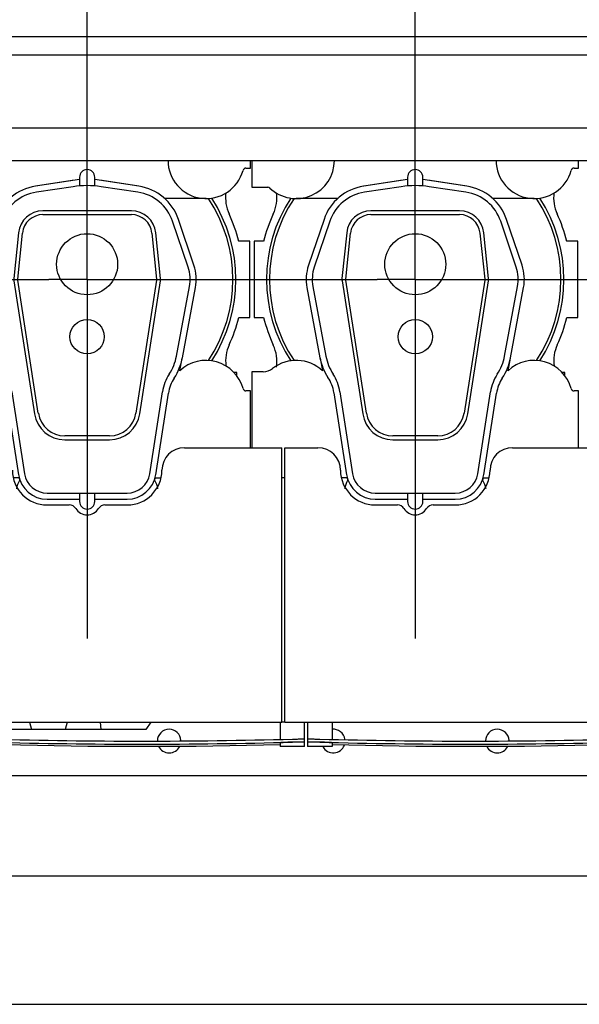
# Model space of a CAD drawing. Header units: millimetres. Extents: x 0 to 1189, y 0 to 841.
# Tile 7 of 175: x 248 to 277, y 52 to 104. Entities that reach past the tile are written whole.
import ezdxf
from ezdxf.enums import TextEntityAlignment as Align

# ---------------------------------------------------------------- set-up
doc = ezdxf.new("R2010")
doc.units = ezdxf.units.MM
doc.header["$LTSCALE"] = 65.395
doc.linetypes.add('CENTER', pattern=[0.6, 0.375, -0.075, 0.075, -0.075])
doc.layers.get('0').update_dxf_attribs({"linetype": 'CONTINUOUS'})
for name, color, linetype in [('25007_210700_21_SIMPLE1_A_ABL2298', 7, 'CONTINUOUS'), ('25007_210700_21_SIMPLE1_A_ABL2307', 7, 'CONTINUOUS'), ('25007_210700_21_SIMPLE1_T1_A_PBL2300', 7, 'CONTINUOUS'), ('25007_210700_21_SIMPLE1_T1_A_PBL2309', 7, 'CONTINUOUS'), ('25007_210700_21_SIMPLE1_T2_A_PBL2299', 7, 'CONTINUOUS'), ('25007_210700_21_SIMPLE1_T2_A_PBL2308', 7, 'CONTINUOUS'), ('25067_000000_IMO-2_SKL_PBL2327', 7, 'CONTINUOUS'), ('25067_000000_TLKGS_MARKETING_ABL2250', 7, 'CONTINUOUS'), ('25067_030000_TLKGS_V_ABL2257', 7, 'CONTINUOUS'), ('25067_100000_TLKGS_V_ABL2258', 7, 'CONTINUOUS'), ('25067_111000_21_SIMPLE1_A_ABL2279', 7, 'CONTINUOUS'), ('25067_111000_21_SIMPLE1_T1_A_PBL2280', 7, 'CONTINUOUS'), ('25067_111000_21_SIMPLE1_T2_A_PBL2318', 7, 'CONTINUOUS'), ('25067_111000_21_SIMPLE1_T2_A_PBL2319', 7, 'CONTINUOUS'), ('25067_111200_24_SIMPLE1_T3_X_PBL2261', 7, 'CONTINUOUS'), ('25067_111200_24_SIMPLE1_T3_X_PBL2262', 7, 'CONTINUOUS'), ('25067_111200_24_SIMPLE1_X_ABL2259', 7, 'CONTINUOUS'), ('25067_171000_21_SIMPLE1_A_ABL2282', 7, 'CONTINUOUS'), ('25067_171000_21_SIMPLE1_T1_A_PBL2284', 7, 'CONTINUOUS'), ('25067_171000_21_SIMPLE1_T2_A_PBL2283', 7, 'CONTINUOUS'), ('25067_200000_TLKGS_V_ABL2294', 7, 'CONTINUOUS'), ('25067_700000_TLKGS_V_ABL2323', 7, 'CONTINUOUS'), ('25067_727000_27_SIMPLE1_A_ABL2324', 7, 'CONTINUOUS'), ('25067_727000_27_SIMPLE1_T1_A_PBL2325', 7, 'CONTINUOUS'), ('6M25C_GENSET_STD_GRUNDRAHMEN_ABL2248', 7, 'CONTINUOUS'), ('6M25C_GENSET_STD_GRUNDRAHMEN_T1_PBL2249', 7, 'CONTINUOUS'), ('oben_13_VBL2245', 7, 'CONTINUOUS')]:
    doc.layers.add(name, color=color, linetype=linetype)
doc.styles.get("Standard").update_dxf_attribs({"font": 'txt', "width": 0.6})
doc.dimstyles.new('DIMSTYLE_2', dxfattribs={"dimtxt": 3.5, "dimasz": 3.5, "dimexe": 1.8, "dimexo": 0, "dimgap": 0.875, "dimtad": 1, "dimdec": 0, "dimlfac": 25, "dimdsep": 46, "dimtxsty": 'Standard', "dimblk": '_FILLED', "dimblk1": '_FILLED', "dimblk2": '_FILLED', "dimcen": 0.09, "dimadec": 0, "dimazin": 0, "dimtp": 2, "dimtm": 2, "dimtfac": 1, "dimtdec": 0, "dimtofl": 0, "dimtmove": 0, "dimatfit": 3, "dimldrblk": '_FILLED', "dimfxl": 1, "dimtolj": 1, "dimarcsym": 0})

# ---------------------------------------------------------------- blocks, each defined once
blk = doc.blocks.new('_FILLED')
at = {"color": 0, "linetype": 'ByBlock'}
blk.add_solid([(0, 0), (-1, 0.167), (-1, -0.167)], dxfattribs=at)
blk = doc.blocks.new('*D7')
at = {"color": 2, "linetype": 'Continuous'}
for p, q in [((45.68, 95.88), (45.68, 152.84)), ((372.078, 106.897), (372.078, 152.84)), ((45.68, 151.04), (208.879, 151.04)), ((372.078, 151.04), (208.879, 151.04))]:
    blk.add_line(p, q, dxfattribs=at)
at = {"color": 2, "linetype": 'Continuous', "xscale": 3.5, "yscale": 3.5, "zscale": 3.5, "rotation": 180}
blk.add_blockref('_FILLED', (45.68, 151.04), dxfattribs=at)
at = {"color": 2, "linetype": 'Continuous', "xscale": 3.5, "yscale": 3.5, "zscale": 3.5}
blk.add_blockref('_FILLED', (372.078, 151.04), dxfattribs=at)
at = {"color": 2, "linetype": 'Continuous', "width": 0.636905}
blk.add_text('8160', height=3.5, dxfattribs=at).set_placement((208.879, 151.915), align=Align.CENTER)
blk = doc.blocks.new('6M25C_GENSET_STD_GRUNDRAHMEN_T1_PBL2249', base_point=(181.7, 90))
at = {"layer": '6M25C_GENSET_STD_GRUNDRAHMEN_T1_PBL2249', "color": 7, "linetype": 'Continuous'}
for p, q in [((222.854, 58.742), (296.4, 58.742)), ((47, 52), (316.4, 52))]:
    blk.add_line(p, q, dxfattribs=at)
blk = doc.blocks.new('6M25C_GENSET_STD_GRUNDRAHMEN_ABL2248', base_point=(181.7, 90))
at = {"layer": '6M25C_GENSET_STD_GRUNDRAHMEN_T1_PBL2249'}
blk.add_blockref('6M25C_GENSET_STD_GRUNDRAHMEN_T1_PBL2249', (181.7, 90), dxfattribs=at)
blk = doc.blocks.new('25067_111200_24_SIMPLE1_T3_X_PBL2261', base_point=(271.68, 66.16))
at = {"layer": '25067_111200_24_SIMPLE1_T3_X_PBL2261', "color": 7, "linetype": 'Continuous'}
for p, q in [((263.16, 66.8), (263.16, 65.52)), ((264.44, 66.8), (264.44, 65.89)), ((278.92, 66.8), (278.92, 65.89)), ((280.2, 65.52), (280.2, 66.8)), ((263.16, 65.745), (263.16, 65.745)), ((263.76, 65.904), (263.8, 65.903)), ((263.8, 65.743), (263.76, 65.744)), ((264.44, 65.711), (264.44, 65.52)), ((278.92, 65.711), (278.92, 65.52)), ((279.56, 65.903), (279.6, 65.904)), ((279.6, 65.744), (279.56, 65.743)), ((280.2, 65.745), (280.2, 65.745)), ((264.44, 65.52), (263.16, 65.52)), ((280.2, 65.52), (278.92, 65.52))]:
    blk.add_line(p, q, dxfattribs=at)
blk.add_lwpolyline([(264.44, 65.616), (268.837, 65.533), (274.522, 65.533), (278.92, 65.616)], dxfattribs=at)
for radius, start, end in [(302.571, 268.50765, 271.49235), (302.731, 268.50844, 271.49156)]:
    blk.add_arc((271.68, 368.371), radius, start, end, dxfattribs=at)
for points, knots in [([(263.16, 65.906), (263.16, 65.907), (263.166, 65.907), (263.173, 65.909), (263.188, 65.909), (263.217, 65.91), (263.268, 65.911), (263.341, 65.911), (263.431, 65.91), (263.572, 65.908), (263.683, 65.906), (263.76, 65.904)], [0, 0, 0, 0, 0.005255, 0.019758, 0.043633, 0.076691, 0.169049, 0.293333, 0.444777, 0.617559, 1, 1, 1, 1]), ([(263.76, 65.744), (263.683, 65.746), (263.572, 65.748), (263.431, 65.75), (263.341, 65.751), (263.268, 65.751), (263.217, 65.75), (263.188, 65.749), (263.173, 65.748), (263.166, 65.747), (263.16, 65.747), (263.16, 65.746)], [0, 0, 0, 0, 0.38244, 0.555223, 0.706667, 0.830951, 0.923309, 0.956368, 0.980242, 0.994746, 1, 1, 1, 1]), ([(263.8, 65.743), (263.719, 65.745), (263.6, 65.747), (263.45, 65.749), (263.354, 65.75), (263.275, 65.75), (263.222, 65.75), (263.19, 65.748), (263.174, 65.748), (263.166, 65.746), (263.16, 65.746), (263.16, 65.745)], [0, 0, 0, 0, 0.381798, 0.554357, 0.705687, 0.829993, 0.922526, 0.95573, 0.979789, 0.994513, 1, 1, 1, 1]), ([(264.44, 65.711), (264.44, 65.713), (264.434, 65.713), (264.426, 65.715), (264.41, 65.717), (264.379, 65.719), (264.325, 65.723), (264.247, 65.727), (264.151, 65.731), (264, 65.737), (263.882, 65.74), (263.8, 65.743)], [0, 0, 0, 0, 0.005353, 0.019958, 0.043924, 0.077058, 0.16951, 0.293806, 0.445188, 0.617855, 1, 1, 1, 1]), ([(279.56, 65.743), (279.478, 65.74), (279.36, 65.737), (279.209, 65.731), (279.113, 65.727), (279.035, 65.723), (278.981, 65.719), (278.95, 65.717), (278.934, 65.715), (278.926, 65.713), (278.92, 65.713), (278.92, 65.711)], [0, 0, 0, 0, 0.382145, 0.554812, 0.706194, 0.83049, 0.922942, 0.956076, 0.980042, 0.994647, 1, 1, 1, 1]), ([(280.2, 65.745), (280.2, 65.746), (280.194, 65.746), (280.186, 65.748), (280.17, 65.748), (280.138, 65.75), (280.085, 65.75), (280.006, 65.75), (279.91, 65.749), (279.76, 65.747), (279.641, 65.745), (279.56, 65.743)], [0, 0, 0, 0, 0.005487, 0.020211, 0.04427, 0.077474, 0.170007, 0.294313, 0.445643, 0.618202, 1, 1, 1, 1]), ([(279.6, 65.904), (279.677, 65.906), (279.788, 65.908), (279.929, 65.91), (280.019, 65.911), (280.092, 65.911), (280.143, 65.91), (280.172, 65.909), (280.187, 65.909), (280.194, 65.907), (280.2, 65.907), (280.2, 65.906)], [0, 0, 0, 0, 0.38244, 0.555223, 0.706667, 0.830951, 0.923309, 0.956367, 0.980242, 0.994745, 1, 1, 1, 1]), ([(280.2, 65.746), (280.2, 65.747), (280.194, 65.747), (280.187, 65.748), (280.172, 65.749), (280.143, 65.75), (280.092, 65.751), (280.019, 65.751), (279.929, 65.75), (279.788, 65.748), (279.677, 65.746), (279.6, 65.744)], [0, 0, 0, 0, 0.005254, 0.019758, 0.043632, 0.07669, 0.169049, 0.293333, 0.444776, 0.617559, 1, 1, 1, 1])]:
    blk.add_open_spline(points, degree=3, knots=knots, dxfattribs=at)
blk = doc.blocks.new('25067_111200_24_SIMPLE1_T3_X_PBL2262', base_point=(254.48, 66.16))
at = {"layer": '25067_111200_24_SIMPLE1_T3_X_PBL2262', "color": 7, "linetype": 'Continuous'}
for p, q in [((261.72, 66.8), (261.72, 65.89)), ((263, 65.52), (263, 66.8)), ((245.96, 66.4), (245.96, 65.52)), ((247.24, 66.4), (247.24, 65.89)), ((245.96, 65.745), (245.96, 65.745)), ((246.56, 65.904), (246.6, 65.903)), ((246.6, 65.743), (246.56, 65.744)), ((247.24, 65.711), (247.24, 65.52)), ((261.72, 65.711), (261.72, 65.52)), ((262.36, 65.903), (262.4, 65.904)), ((262.4, 65.744), (262.36, 65.743)), ((263, 65.745), (263, 65.745)), ((247.24, 65.52), (245.96, 65.52)), ((263, 65.52), (261.72, 65.52))]:
    blk.add_line(p, q, dxfattribs=at)
blk.add_lwpolyline([(247.24, 65.616), (251.637, 65.533), (257.322, 65.533), (261.72, 65.616)], dxfattribs=at)
for radius, start, end in [(302.571, 268.50765, 271.49235), (302.731, 268.50844, 271.49156)]:
    blk.add_arc((254.48, 368.371), radius, start, end, dxfattribs=at)
for points, knots in [([(245.96, 65.906), (245.96, 65.907), (245.966, 65.907), (245.973, 65.909), (245.988, 65.909), (246.017, 65.91), (246.068, 65.911), (246.141, 65.911), (246.231, 65.91), (246.372, 65.908), (246.483, 65.906), (246.56, 65.904)], [0, 0, 0, 0, 0.005255, 0.019758, 0.043633, 0.076691, 0.169049, 0.293333, 0.444777, 0.617559, 1, 1, 1, 1]), ([(246.56, 65.744), (246.483, 65.746), (246.372, 65.748), (246.231, 65.75), (246.141, 65.751), (246.068, 65.751), (246.017, 65.75), (245.988, 65.749), (245.973, 65.748), (245.966, 65.747), (245.96, 65.747), (245.96, 65.746)], [0, 0, 0, 0, 0.38244, 0.555223, 0.706667, 0.830951, 0.923309, 0.956368, 0.980242, 0.994746, 1, 1, 1, 1]), ([(246.6, 65.743), (246.519, 65.745), (246.4, 65.747), (246.25, 65.749), (246.154, 65.75), (246.075, 65.75), (246.022, 65.75), (245.99, 65.748), (245.974, 65.748), (245.966, 65.746), (245.96, 65.746), (245.96, 65.745)], [0, 0, 0, 0, 0.381798, 0.554357, 0.705687, 0.829993, 0.922526, 0.95573, 0.979789, 0.994513, 1, 1, 1, 1]), ([(247.24, 65.711), (247.24, 65.713), (247.234, 65.713), (247.226, 65.715), (247.21, 65.717), (247.179, 65.719), (247.125, 65.723), (247.047, 65.727), (246.951, 65.731), (246.8, 65.737), (246.682, 65.74), (246.6, 65.743)], [0, 0, 0, 0, 0.005353, 0.019958, 0.043924, 0.077058, 0.16951, 0.293806, 0.445188, 0.617855, 1, 1, 1, 1]), ([(262.36, 65.743), (262.278, 65.74), (262.16, 65.737), (262.009, 65.731), (261.913, 65.727), (261.835, 65.723), (261.781, 65.719), (261.75, 65.717), (261.734, 65.715), (261.726, 65.713), (261.72, 65.713), (261.72, 65.711)], [0, 0, 0, 0, 0.382145, 0.554812, 0.706194, 0.83049, 0.922942, 0.956076, 0.980042, 0.994647, 1, 1, 1, 1]), ([(263, 65.745), (263, 65.746), (262.994, 65.746), (262.986, 65.748), (262.97, 65.748), (262.938, 65.75), (262.885, 65.75), (262.806, 65.75), (262.71, 65.749), (262.56, 65.747), (262.441, 65.745), (262.36, 65.743)], [0, 0, 0, 0, 0.005487, 0.020211, 0.04427, 0.077474, 0.170007, 0.294313, 0.445643, 0.618202, 1, 1, 1, 1]), ([(262.4, 65.904), (262.477, 65.906), (262.588, 65.908), (262.729, 65.91), (262.819, 65.911), (262.892, 65.911), (262.943, 65.91), (262.972, 65.909), (262.987, 65.909), (262.994, 65.907), (263, 65.907), (263, 65.906)], [0, 0, 0, 0, 0.38244, 0.555223, 0.706667, 0.830951, 0.923309, 0.956367, 0.980242, 0.994745, 1, 1, 1, 1]), ([(263, 65.746), (263, 65.747), (262.994, 65.747), (262.987, 65.748), (262.972, 65.749), (262.943, 65.75), (262.892, 65.751), (262.819, 65.751), (262.729, 65.75), (262.588, 65.748), (262.477, 65.746), (262.4, 65.744)], [0, 0, 0, 0, 0.005254, 0.019758, 0.043632, 0.07669, 0.169049, 0.293333, 0.444776, 0.617559, 1, 1, 1, 1])]:
    blk.add_open_spline(points, degree=3, knots=knots, dxfattribs=at)
blk = doc.blocks.new('25067_111200_24_SIMPLE1_X_ABL2259', base_point=(246.17, 72.36))
at = {"layer": '25067_111200_24_SIMPLE1_T3_X_PBL2261'}
blk.add_blockref('25067_111200_24_SIMPLE1_T3_X_PBL2261', (271.68, 66.16), dxfattribs=at)
at = {"layer": '25067_111200_24_SIMPLE1_T3_X_PBL2262'}
blk.add_blockref('25067_111200_24_SIMPLE1_T3_X_PBL2262', (254.48, 66.16), dxfattribs=at)
blk = doc.blocks.new('25067_111000_21_SIMPLE1_T1_A_PBL2280', base_point=(245.5, 89.15))
at = {"layer": '25067_111000_21_SIMPLE1_T1_A_PBL2280', "color": 7, "linetype": 'Continuous'}
for p, q in [((261.96, 66.8), (261.8, 66.8)), ((188.14, 64), (297.12, 64))]:
    blk.add_line(p, q, dxfattribs=at)
for centre, start, end in [((255.9, 65.8), 2.4062, 179.0556), ((264.5, 65.8), 8.7984, 95.4488), ((273.1, 65.8), 2.4062, 179.0556), ((264.5, 65.8), 208.1676, 340.0843), ((255.9, 65.8), 206.8041, 333.1958), ((273.1, 65.8), 206.8041, 333.1958)]:
    blk.add_arc(centre, 0.62, start, end, dxfattribs=at)
blk = doc.blocks.new('25067_111000_21_SIMPLE1_T2_A_PBL2318', base_point=(268.84, 89.745))
at = {"layer": '25067_111000_21_SIMPLE1_T2_A_PBL2318', "color": 7, "linetype": 'Continuous'}
for p, q in [((260.851, 92), (260.36, 92)), ((260.36, 92), (260.36, 88)), ((277.32, 92), (276.749, 92)), ((277.32, 88), (277.32, 92)), ((260.36, 88), (260.851, 88)), ((276.749, 88), (277.32, 88)), ((276.64, 85.12), (276.5, 85.12)), ((276.64, 84.95), (276.64, 85.12))]:
    blk.add_line(p, q, dxfattribs=at)
for centre, radius, start, end in [((259.542, 94.278), 2.002, 335.2009, 7.4897), ((278.059, 94.279), 2.004, 172.6385, 204.8049), ((268.8, 90), 8.196, 155.2009, 165.8767), ((268.8, 90), 8.196, 14.1233, 24.8049), ((268.8, 90), 8.196, 194.1233, 204.8044), ((268.8, 90), 8.196, 335.2611, 345.8767), ((259.541, 85.721), 2.004, 350.8527, 24.8044), ((278.078, 85.725), 2.019, 155.2593, 187.4518)]:
    blk.add_arc(centre, radius, start, end, dxfattribs=at)
blk = doc.blocks.new('25067_111000_21_SIMPLE1_T2_A_PBL2319', base_point=(251.64, 89.745))
at = {"layer": '25067_111000_21_SIMPLE1_T2_A_PBL2319', "color": 7, "linetype": 'Continuous'}
for p, q in [((243.651, 92), (243.16, 92)), ((243.16, 92), (243.16, 88)), ((260.12, 92), (259.549, 92)), ((260.12, 88), (260.12, 92)), ((243.16, 88), (243.651, 88)), ((259.549, 88), (260.12, 88)), ((259.44, 85.12), (259.3, 85.12)), ((259.44, 84.95), (259.44, 85.12))]:
    blk.add_line(p, q, dxfattribs=at)
for centre, radius, start, end in [((242.342, 94.278), 2.002, 335.2009, 7.4897), ((260.859, 94.279), 2.004, 172.6385, 204.8049), ((251.6, 90), 8.196, 155.2009, 165.8767), ((251.6, 90), 8.196, 14.1233, 24.8049), ((251.6, 90), 8.196, 194.1233, 204.8044), ((251.6, 90), 8.196, 335.2611, 345.8767), ((242.341, 85.721), 2.004, 350.8527, 24.8044), ((260.878, 85.725), 2.019, 155.2593, 187.4518)]:
    blk.add_arc(centre, radius, start, end, dxfattribs=at)
blk = doc.blocks.new('25067_111000_21_SIMPLE1_A_ABL2279', base_point=(245.5, 89.15))
at = {"layer": '25067_111000_21_SIMPLE1_T1_A_PBL2280'}
blk.add_blockref('25067_111000_21_SIMPLE1_T1_A_PBL2280', (245.5, 89.15), dxfattribs=at)
at = {"layer": '25067_111000_21_SIMPLE1_T2_A_PBL2318'}
blk.add_blockref('25067_111000_21_SIMPLE1_T2_A_PBL2318', (268.84, 89.745), dxfattribs=at)
at = {"layer": '25067_111000_21_SIMPLE1_T2_A_PBL2319'}
blk.add_blockref('25067_111000_21_SIMPLE1_T2_A_PBL2319', (251.64, 89.745), dxfattribs=at)
blk = doc.blocks.new('25067_171000_21_SIMPLE1_T2_A_PBL2283', base_point=(244.74, 66.6))
at = {"layer": '25067_171000_21_SIMPLE1_T2_A_PBL2283', "color": 7, "linetype": 'Continuous'}
for p, q in [((234.54, 66.8), (234.68, 66.4)), ((235.938, 66.8), (236.02, 66.4)), ((237.924, 66.8), (237.842, 66.4)), ((238.569, 66.8), (238.569, 66.4)), ((239.213, 66.8), (239.295, 66.4)), ((241.2, 66.8), (241.117, 66.4)), ((242.2, 66.8), (242.2, 66.4)), ((242.568, 66.8), (242.65, 66.4)), ((242.714, 66.8), (242.854, 66.4)), ((243.029, 66.8), (243.111, 66.4)), ((246.779, 66.8), (246.717, 66.4)), ((248.573, 66.8), (248.68, 66.4)), ((250.547, 66.8), (250.44, 66.4)), ((252.276, 66.8), (252.32, 66.4)), ((254.939, 66.8), (254.68, 66.4)), ((254.68, 66.4), (234.68, 66.4))]:
    blk.add_line(p, q, dxfattribs=at)
blk = doc.blocks.new('25067_171000_21_SIMPLE1_T1_A_PBL2284', base_point=(244.7, 76.01))
at = {"layer": '25067_171000_21_SIMPLE1_T1_A_PBL2284', "color": 7, "linetype": 'Continuous'}
for p, q in [((256.7, 81.18), (261.8, 81.18)), ((261.8, 66.8), (261.8, 81.18)), ((261.96, 81.18), (263.7, 81.18)), ((261.96, 66.8), (261.96, 81.18)), ((273.9, 81.18), (280.9, 81.18)), ((249.5, 78.18), (250.665, 78.18)), ((252.535, 78.18), (253.7, 78.18)), ((266.7, 78.18), (267.865, 78.18)), ((269.735, 78.18), (270.9, 78.18)), ((227.56, 66.8), (261.8, 66.8)), ((261.96, 66.8), (298.6, 66.8))]:
    blk.add_line(p, q, dxfattribs=at)
for centre, radius, start, end in [((256.7, 80), 1.18, 90, 180), ((263.7, 80), 1.18, 0, 90), ((273.9, 80), 1.18, 90, 180), ((249.5, 80), 1.82, 180, 270), ((253.7, 80), 1.82, 270, 360), ((266.7, 80), 1.82, 180, 270), ((270.9, 80), 1.82, 270, 360), ((250.665, 77.78), 0.4, 31.8214, 90), ((251.6, 78.36), 0.7, 211.8214, 328.1786), ((252.535, 77.78), 0.4, 90, 148.1786), ((267.865, 77.78), 0.4, 31.8214, 90), ((268.8, 78.36), 0.7, 211.8214, 328.1786), ((269.735, 77.78), 0.4, 90, 148.1786)]:
    blk.add_arc(centre, radius, start, end, dxfattribs=at)
blk = doc.blocks.new('25067_171000_21_SIMPLE1_A_ABL2282', base_point=(244.7, 75.81))
at = {"layer": '25067_171000_21_SIMPLE1_T1_A_PBL2284'}
blk.add_blockref('25067_171000_21_SIMPLE1_T1_A_PBL2284', (244.7, 76.01), dxfattribs=at)
at = {"layer": '25067_171000_21_SIMPLE1_T2_A_PBL2283'}
blk.add_blockref('25067_171000_21_SIMPLE1_T2_A_PBL2283', (244.74, 66.6), dxfattribs=at)
blk = doc.blocks.new('25067_100000_TLKGS_V_ABL2258', base_point=(245.7, 88.05))
at = {"layer": '25067_111000_21_SIMPLE1_A_ABL2279'}
blk.add_blockref('25067_111000_21_SIMPLE1_A_ABL2279', (245.5, 89.15), dxfattribs=at)
at = {"layer": '25067_111200_24_SIMPLE1_X_ABL2259'}
blk.add_blockref('25067_111200_24_SIMPLE1_X_ABL2259', (246.17, 72.36), dxfattribs=at)
at = {"layer": '25067_171000_21_SIMPLE1_A_ABL2282'}
blk.add_blockref('25067_171000_21_SIMPLE1_A_ABL2282', (244.7, 75.8098), dxfattribs=at)
blk = doc.blocks.new('25007_210700_21_SIMPLE1_T2_A_PBL2299', base_point=(268.8, 86.86))
at = {"layer": '25007_210700_21_SIMPLE1_T2_A_PBL2299', "color": 7, "linetype": 'Continuous'}
for p, q in [((268.4, 95.236), (266.096, 94.891)), ((268.4, 95.36), (268.4, 94.904)), ((269.2, 94.904), (269.2, 95.36)), ((271.504, 94.891), (269.2, 95.236)), ((268.066, 94.865), (266.14, 94.575)), ((271.46, 94.575), (269.534, 94.865)), ((271.12, 93.6), (266.48, 93.6)), ((264.017, 93.153), (263.202, 90.743)), ((264.32, 93.05), (263.505, 90.641)), ((266.48, 93.4), (271.12, 93.4)), ((274.095, 90.641), (273.28, 93.05)), ((274.398, 90.743), (273.583, 93.153)), ((265.207, 92.451), (264.959, 90.045)), ((265.158, 90.025), (265.406, 92.431)), ((272.194, 92.431), (272.442, 90.025)), ((272.641, 90.045), (272.393, 92.451)), ((264.962, 89.932), (266.044, 82.955)), ((266.241, 82.986), (265.16, 89.963)), ((272.44, 89.963), (271.359, 82.986)), ((271.556, 82.955), (272.638, 89.932)), ((263.119, 89.574), (263.806, 85.899)), ((263.434, 89.633), (264.116, 85.982)), ((273.484, 85.982), (274.166, 89.633)), ((273.794, 85.899), (274.481, 89.574)), ((264.536, 84.066), (265.202, 79.767)), ((264.852, 84.115), (265.518, 79.816)), ((272.082, 79.816), (272.748, 84.115)), ((272.398, 79.767), (273.061, 84.043)), ((269.975, 81.8), (267.625, 81.8)), ((267.625, 81.6), (269.975, 81.6)), ((266.704, 78.8), (270.896, 78.8)), ((266.704, 78.48), (268.4, 78.48)), ((268.4, 78.8), (268.4, 78.36)), ((269.2, 78.36), (269.2, 78.8)), ((269.2, 78.48), (270.896, 78.48))]:
    blk.add_line(p, q, dxfattribs=at)
for centre, radius in [((268.8, 90.8), 1.6), ((268.8, 87), 0.9)]:
    blk.add_circle(centre, radius, dxfattribs=at)
for centre, radius, start, end in [((268.8, 95.36), 0.4, 0, 180), ((266.48, 92.32), 2.6, 98.5, 161.3188), ((266.48, 92.32), 2.28, 98.5754, 161.3188), ((268.8, 90), 4.92, 81.4246, 98.5754), ((271.12, 92.32), 2.28, 18.6812, 81.4246), ((271.12, 92.32), 2.6, 18.6812, 81.5), ((266.48, 92.32), 1.28, 90, 174.1275), ((271.12, 92.32), 1.28, 5.8725, 90), ((266.48, 92.32), 1.08, 90, 174.1275), ((271.12, 92.32), 1.08, 5.8725, 90), ((265.4, 90), 2.32, 161.3188, 190.586), ((265.4, 90), 2, 161.3188, 190.5862), ((272.2, 90), 2, 349.4138, 18.6812), ((272.2, 90), 2.32, 349.414, 18.6812), ((265.4, 90), 0.443, 174.1275, 188.8104), ((265.4, 90), 0.243, 174.1275, 188.8104), ((272.2, 90), 0.243, 351.1896, 5.8725), ((272.2, 90), 0.443, 351.1896, 5.8725), ((266.555, 86.413), 2.797, 190.586, 213.5834), ((266.672, 86.46), 2.6, 190.5862, 213.2895), ((270.928, 86.46), 2.6, 326.7105, 349.4138), ((270.923, 86.436), 2.92, 326.7342, 349.414), ((262.56, 83.76), 1.999, 8.8104, 33.5834), ((262.56, 83.76), 2.319, 8.8104, 33.2895), ((275.04, 83.76), 2.319, 146.7105, 171.1896), ((275.037, 83.737), 2, 146.7342, 171.1896), ((267.625, 83.2), 1.6, 188.8104, 270), ((267.625, 83.2), 1.4, 188.8104, 270), ((269.975, 83.2), 1.4, 270, 351.1896), ((269.975, 83.2), 1.6, 270, 351.1896), ((266.704, 80), 1.52, 188.8104, 270), ((266.704, 80), 1.2, 188.8104, 270), ((270.896, 80), 1.2, 270, 351.1896), ((270.896, 80), 1.52, 270, 351.1896), ((268.8, 78.36), 0.4, 180, 360)]:
    blk.add_arc(centre, radius, start, end, dxfattribs=at)
blk = doc.blocks.new('25007_210700_21_SIMPLE1_T1_A_PBL2300', base_point=(268.8, 88.42))
at = {"layer": '25007_210700_21_SIMPLE1_T1_A_PBL2300', "color": 7, "linetype": 'Continuous'}
for p, q in [((260.24, 96.241), (260.24, 94.84)), ((277.36, 95.84), (277.36, 96.241)), ((277.126, 95.84), (277.36, 95.84)), ((268.019, 95.181), (266.096, 94.891)), ((271.504, 94.891), (269.581, 95.181)), ((260.24, 94.84), (261.066, 94.84)), ((264.727, 94.24), (262.56, 94.24)), ((275.04, 94.24), (272.873, 94.24)), ((263.811, 85.883), (263.936, 85.211)), ((273.664, 85.211), (273.789, 85.883)), ((260.828, 85.16), (260.24, 85.16)), ((260.24, 85.16), (260.24, 81.18)), ((277.36, 84.16), (277.126, 84.16)), ((277.36, 81.18), (277.36, 84.16)), ((261.96, 79.6), (261.8, 79.6)), ((265.228, 79.6), (264.925, 79.6)), ((265.228, 79.6), (265.249, 79.462)), ((272.351, 79.462), (272.372, 79.6)), ((272.372, 79.6), (272.675, 79.6))]:
    blk.add_line(p, q, dxfattribs=at)
for centre, radius, start, end in [((262.56, 96.24), 2, 226.2383, 0.0367), ((275.04, 96.24), 2, 179.8161, 344.9739), ((277.126, 95.68), 0.16, 90, 164.9739), ((268.8, 90), 5.24, 98.176, 98.5754), ((268.8, 90), 5.24, 81.4246, 81.824), ((261.066, 94.68), 0.16, 46.2383, 90), ((268.8, 90), 7.797, 146.8737, 213.1263), ((268.8, 90), 7.64, 146.2628, 213.7372), ((268.8, 90), 7.64, 326.2628, 33.7372), ((268.8, 90), 7.797, 326.8737, 33.1263), ((262.56, 83.76), 2, 46.5103, 128.2132), ((275.04, 83.76), 2, 15.0261, 133.4897), ((260.828, 85.96), 0.8, 270, 308.2132), ((277.126, 84.32), 0.16, 195.0261, 270), ((266.92, 78.6), 1.88, 152.7133, 166.9235), ((270.68, 78.6), 1.88, 13.0765, 27.2867)]:
    blk.add_arc(centre, radius, start, end, dxfattribs=at)
blk = doc.blocks.new('25007_210700_21_SIMPLE1_A_ABL2298', base_point=(268.8, 88.3))
at = {"layer": '25007_210700_21_SIMPLE1_T1_A_PBL2300'}
blk.add_blockref('25007_210700_21_SIMPLE1_T1_A_PBL2300', (268.8, 88.42), dxfattribs=at)
at = {"layer": '25007_210700_21_SIMPLE1_T2_A_PBL2299'}
blk.add_blockref('25007_210700_21_SIMPLE1_T2_A_PBL2299', (268.8, 86.86), dxfattribs=at)
blk = doc.blocks.new('25007_210700_21_SIMPLE1_T2_A_PBL2308', base_point=(251.6, 86.86))
at = {"layer": '25007_210700_21_SIMPLE1_T2_A_PBL2308', "color": 7, "linetype": 'Continuous'}
for p, q in [((251.2, 95.236), (248.896, 94.891)), ((251.2, 95.36), (251.2, 94.904)), ((252, 94.904), (252, 95.36)), ((254.304, 94.891), (252, 95.236)), ((250.866, 94.865), (248.94, 94.575)), ((254.26, 94.575), (252.334, 94.865)), ((253.92, 93.6), (249.28, 93.6)), ((246.817, 93.153), (246.002, 90.743)), ((247.12, 93.05), (246.305, 90.641)), ((249.28, 93.4), (253.92, 93.4)), ((256.895, 90.641), (256.08, 93.05)), ((257.198, 90.743), (256.383, 93.153)), ((248.007, 92.451), (247.759, 90.045)), ((247.958, 90.025), (248.206, 92.431)), ((254.994, 92.431), (255.242, 90.025)), ((255.441, 90.045), (255.193, 92.451)), ((247.762, 89.932), (248.844, 82.955)), ((249.041, 82.986), (247.96, 89.963)), ((255.24, 89.963), (254.159, 82.986)), ((254.356, 82.955), (255.438, 89.932)), ((245.919, 89.574), (246.606, 85.899)), ((246.234, 89.633), (246.916, 85.982)), ((256.284, 85.982), (256.966, 89.633)), ((256.594, 85.899), (257.281, 89.574)), ((247.336, 84.066), (248.002, 79.767)), ((247.652, 84.115), (248.318, 79.816)), ((254.882, 79.816), (255.548, 84.115)), ((255.198, 79.767), (255.861, 84.043)), ((252.775, 81.8), (250.425, 81.8)), ((250.425, 81.6), (252.775, 81.6)), ((249.504, 78.8), (253.696, 78.8)), ((249.504, 78.48), (251.2, 78.48)), ((251.2, 78.8), (251.2, 78.36)), ((252, 78.36), (252, 78.8)), ((252, 78.48), (253.696, 78.48))]:
    blk.add_line(p, q, dxfattribs=at)
for centre, radius in [((251.6, 90.8), 1.6), ((251.6, 87), 0.9)]:
    blk.add_circle(centre, radius, dxfattribs=at)
for centre, radius, start, end in [((251.6, 95.36), 0.4, 0, 180), ((249.28, 92.32), 2.6, 98.5, 161.3188), ((249.28, 92.32), 2.28, 98.5754, 161.3188), ((251.6, 90), 4.92, 81.4246, 98.5754), ((253.92, 92.32), 2.28, 18.6812, 81.4246), ((253.92, 92.32), 2.6, 18.6812, 81.5), ((249.28, 92.32), 1.28, 90, 174.1275), ((253.92, 92.32), 1.28, 5.8725, 90), ((249.28, 92.32), 1.08, 90, 174.1275), ((253.92, 92.32), 1.08, 5.8725, 90), ((248.2, 90), 2.32, 161.3188, 190.586), ((248.2, 90), 2, 161.3188, 190.5862), ((255, 90), 2, 349.4138, 18.6812), ((255, 90), 2.32, 349.414, 18.6812), ((248.2, 90), 0.443, 174.1275, 188.8104), ((248.2, 90), 0.243, 174.1275, 188.8104), ((255, 90), 0.243, 351.1896, 5.8725), ((255, 90), 0.443, 351.1896, 5.8725), ((249.355, 86.413), 2.797, 190.586, 213.5834), ((249.472, 86.46), 2.6, 190.5862, 213.2895), ((253.728, 86.46), 2.6, 326.7105, 349.4138), ((253.723, 86.436), 2.92, 326.7342, 349.414), ((245.36, 83.76), 1.999, 8.8104, 33.5834), ((245.36, 83.76), 2.319, 8.8104, 33.2895), ((257.84, 83.76), 2.319, 146.7105, 171.1896), ((257.837, 83.737), 2, 146.7342, 171.1896), ((250.425, 83.2), 1.6, 188.8104, 270), ((250.425, 83.2), 1.4, 188.8104, 270), ((252.775, 83.2), 1.4, 270, 351.1896), ((252.775, 83.2), 1.6, 270, 351.1896), ((249.504, 80), 1.52, 188.8104, 270), ((249.504, 80), 1.2, 188.8104, 270), ((253.696, 80), 1.2, 270, 351.1896), ((253.696, 80), 1.52, 270, 351.1896), ((251.6, 78.36), 0.4, 180, 360)]:
    blk.add_arc(centre, radius, start, end, dxfattribs=at)
blk = doc.blocks.new('25007_210700_21_SIMPLE1_T1_A_PBL2309', base_point=(251.6, 88.42))
at = {"layer": '25007_210700_21_SIMPLE1_T1_A_PBL2309', "color": 7, "linetype": 'Continuous'}
for p, q in [((243.04, 96.241), (243.04, 94.84)), ((260.16, 95.84), (260.16, 96.241)), ((259.926, 95.84), (260.16, 95.84)), ((250.819, 95.181), (248.896, 94.891)), ((254.304, 94.891), (252.381, 95.181)), ((243.04, 94.84), (243.866, 94.84)), ((247.527, 94.24), (245.36, 94.24)), ((257.84, 94.24), (255.673, 94.24)), ((246.611, 85.883), (246.736, 85.211)), ((256.464, 85.211), (256.589, 85.883)), ((243.628, 85.16), (243.04, 85.16)), ((243.04, 85.16), (243.04, 81.18)), ((260.16, 84.16), (259.926, 84.16)), ((260.16, 81.18), (260.16, 84.16)), ((248.028, 79.6), (247.725, 79.6)), ((248.028, 79.6), (248.049, 79.462)), ((255.151, 79.462), (255.172, 79.6)), ((255.172, 79.6), (255.475, 79.6))]:
    blk.add_line(p, q, dxfattribs=at)
for centre, radius, start, end in [((245.36, 96.24), 2, 226.2383, 0.0367), ((257.84, 96.24), 2, 179.8161, 344.9739), ((259.926, 95.68), 0.16, 90, 164.9739), ((251.6, 90), 5.24, 98.176, 98.5754), ((251.6, 90), 5.24, 81.4246, 81.824), ((243.866, 94.68), 0.16, 46.2383, 90), ((251.6, 90), 7.797, 146.8737, 213.1263), ((251.6, 90), 7.64, 146.2628, 213.7372), ((251.6, 90), 7.64, 326.2628, 33.7372), ((251.6, 90), 7.797, 326.8737, 33.1263), ((245.36, 83.76), 2, 46.5103, 128.2132), ((257.84, 83.76), 2, 15.0261, 133.4897), ((243.628, 85.96), 0.8, 270, 308.2132), ((259.926, 84.32), 0.16, 195.0261, 270), ((249.72, 78.6), 1.88, 152.7133, 166.9235), ((253.48, 78.6), 1.88, 13.0765, 27.2867)]:
    blk.add_arc(centre, radius, start, end, dxfattribs=at)
blk = doc.blocks.new('25007_210700_21_SIMPLE1_A_ABL2307', base_point=(251.6, 88.3))
at = {"layer": '25007_210700_21_SIMPLE1_T1_A_PBL2309'}
blk.add_blockref('25007_210700_21_SIMPLE1_T1_A_PBL2309', (251.6, 88.42), dxfattribs=at)
at = {"layer": '25007_210700_21_SIMPLE1_T2_A_PBL2308'}
blk.add_blockref('25007_210700_21_SIMPLE1_T2_A_PBL2308', (251.6, 86.86), dxfattribs=at)
blk = doc.blocks.new('25067_200000_TLKGS_V_ABL2294', base_point=(243, 88.3))
at = {"layer": '25007_210700_21_SIMPLE1_A_ABL2298'}
blk.add_blockref('25007_210700_21_SIMPLE1_A_ABL2298', (268.8, 88.3), dxfattribs=at)
at = {"layer": '25007_210700_21_SIMPLE1_A_ABL2307'}
blk.add_blockref('25007_210700_21_SIMPLE1_A_ABL2307', (251.6, 88.3), dxfattribs=at)
blk = doc.blocks.new('25067_727000_27_SIMPLE1_T1_A_PBL2325', base_point=(270.625, 117.58))
at = {"layer": '25067_727000_27_SIMPLE1_T1_A_PBL2325', "color": 7, "linetype": 'Continuous'}
for p, q in [((188.32, 102.747), (295.654, 102.747)), ((188.32, 101.77), (295.654, 101.77)), ((295.654, 97.934), (190.12, 97.934)), ((190.12, 96.241), (296.06, 96.241))]:
    blk.add_line(p, q, dxfattribs=at)
blk = doc.blocks.new('25067_727000_27_SIMPLE1_A_ABL2324', base_point=(270.625, 117.58))
at = {"layer": '25067_727000_27_SIMPLE1_T1_A_PBL2325'}
blk.add_blockref('25067_727000_27_SIMPLE1_T1_A_PBL2325', (270.625, 117.58), dxfattribs=at)
blk = doc.blocks.new('25067_700000_TLKGS_V_ABL2323', base_point=(270.625, 117.58))
at = {"layer": '25067_727000_27_SIMPLE1_A_ABL2324'}
blk.add_blockref('25067_727000_27_SIMPLE1_A_ABL2324', (270.625, 117.58), dxfattribs=at)
blk = doc.blocks.new('25067_030000_TLKGS_V_ABL2257', base_point=(266.165, 101.42))
at = {"layer": '25067_100000_TLKGS_V_ABL2258'}
blk.add_blockref('25067_100000_TLKGS_V_ABL2258', (245.7, 88.05), dxfattribs=at)
at = {"layer": '25067_200000_TLKGS_V_ABL2294'}
blk.add_blockref('25067_200000_TLKGS_V_ABL2294', (243, 88.3), dxfattribs=at)
at = {"layer": '25067_700000_TLKGS_V_ABL2323'}
blk.add_blockref('25067_700000_TLKGS_V_ABL2323', (270.625, 117.58), dxfattribs=at)
blk = doc.blocks.new('25067_000000_TLKGS_MARKETING_ABL2250', base_point=(275.399, 96.761))
at = {"layer": '25067_030000_TLKGS_V_ABL2257'}
blk.add_blockref('25067_030000_TLKGS_V_ABL2257', (266.165, 101.42), dxfattribs=at)
blk = doc.blocks.new('25067_000000_IMO-2_SKL_PBL2327', base_point=(180.296, 91.475))
at = {"layer": '25067_000000_IMO-2_SKL_PBL2327', "color": 2, "linetype": 'CENTER'}
for p, q in [((251.6, 90), (251.6, 111.77)), ((268.8, 90), (268.8, 111.77)), ((234.4, 90), (249.6, 90)), ((251.6, 90), (249.6, 90)), ((251.6, 90), (266.8, 90)), ((251.6, 90), (251.6, 71.18)), ((268.8, 90), (266.8, 90)), ((268.8, 90), (284, 90)), ((268.8, 90), (268.8, 71.18))]:
    blk.add_line(p, q, dxfattribs=at)
blk = doc.blocks.new('OBEN_13_VBL2245', base_point=(207.883, 92.61))
at = {"layer": '25067_000000_IMO-2_SKL_PBL2327'}
blk.add_blockref('25067_000000_IMO-2_SKL_PBL2327', (180.296, 91.475), dxfattribs=at)
at = {"layer": '25067_000000_TLKGS_MARKETING_ABL2250'}
blk.add_blockref('25067_000000_TLKGS_MARKETING_ABL2250', (275.399, 96.761), dxfattribs=at)
at = {"layer": '6M25C_GENSET_STD_GRUNDRAHMEN_ABL2248'}
blk.add_blockref('6M25C_GENSET_STD_GRUNDRAHMEN_ABL2248', (181.7, 90), dxfattribs=at)

msp = doc.modelspace()

# ---------------------------------------------------------------- block references
at = {"layer": 'oben_13_VBL2245'}
msp.add_blockref('OBEN_13_VBL2245', (207.88303, 92.61), dxfattribs=at)

# ---------------------------------------------------------------- dimensions: what is measured, and where the dimension line sits
at = {"color": 2, "linetype": 'Continuous'}
dim = msp.add_linear_dim(base=(372.07786, 151.0404), p1=(45.68, 95.88), p2=(372.07786, 106.8972), dimstyle='DIMSTYLE_2', dxfattribs=at)
dim.commit()
dim.dimension.update_dxf_attribs({"geometry": '*D7', "text_midpoint": (208.54559, 151.0404), "dimtype": 160})

doc.saveas('drawing.dxf')
